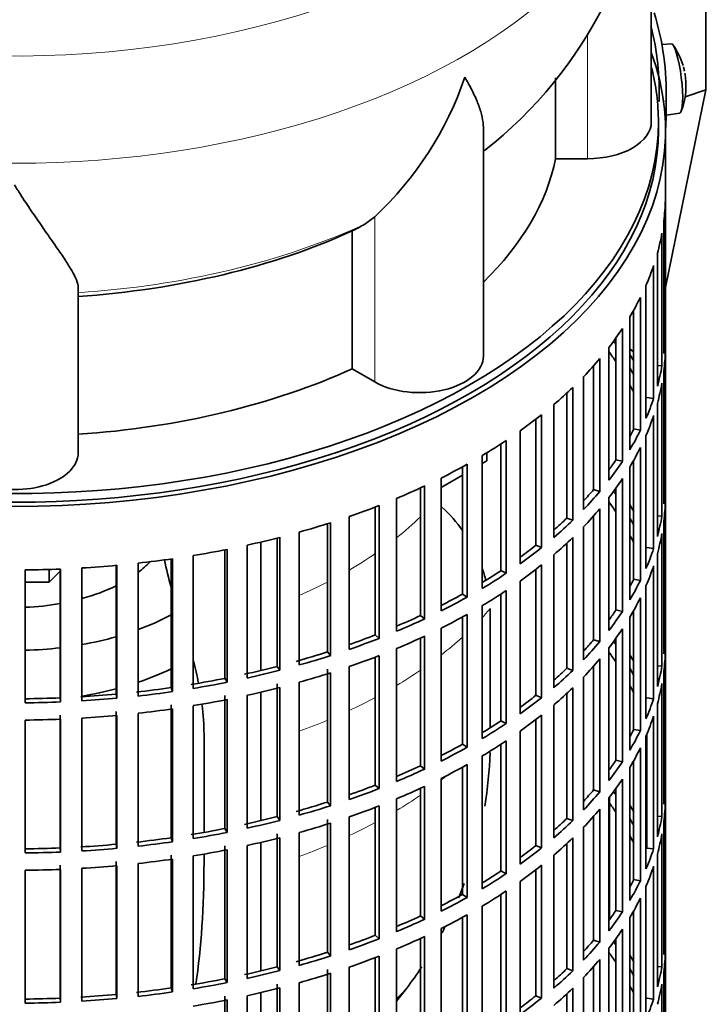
# Model space of a CAD drawing. Header units: millimetres. Extents: x 166 to 773, y -4101 to 2521.
# Tile 4 of 30: x 676 to 773, y -3991 to -3852. Entities that reach past the tile are written whole.
import ezdxf

# ---------------------------------------------------------------- set-up
doc = ezdxf.new("R2010")
doc.units = ezdxf.units.MM
for name, color, linetype in [('M5X8_UNI7687', 7, 'Continuous'), ('VSI134_DIFFUSORE', 7, 'Continuous'), ('VSI134_FILTRO_A', 7, 'Continuous'), ('VSI134_GIUNTO_8×', 7, 'Continuous'), ('VSI134_SUPPORTO_', 7, 'Continuous'), ('VSI134_TERMINALE', 7, 'Continuous')]:
    doc.layers.add(name, color=color, linetype=linetype)

# ---------------------------------------------------------------- blocks, each defined once
blk = doc.blocks.new('SE4')
at = {"layer": 'M5X8_UNI7687', "color": 7, "linetype": 'Continuous', "lineweight": 35}
for p, q in [((768.38, -3855.16), (767.08, -3855.28)), ((767.65, -3865.24), (769.58, -3864.95))]:
    blk.add_line(p, q, dxfattribs=at)
for centre, radius, start, end in [((760.47, -3861.1), 10, 16.6957, 35.0127), ((760.47, -3861.1), 10, 11.8797, 13.5278), ((1136.57, -3804.54), 370.34, 188.5064, 188.6141), ((760.47, -3861.1), 10, 338.98, 357.2751)]:
    blk.add_arc(centre, radius, start, end, dxfattribs=at)
for centre, major_axis, ratio, start_param, end_param in [((768.98, -3860.05), (0.6, -4.89), 0.169759, 0.004788, 3.136805), ((760.45, -3861.01), (-9.78, -2.08), 0.810411, 3.163117, 3.206609), ((760.48, -3861.22), (-9.94, -1.06), 0.589949, 3.053564, 3.168123), ((761.99, -3859.1), (7.36, -5.62), 0.747167, 0.443437, 0.593129)]:
    blk.add_ellipse(centre, major_axis=major_axis, ratio=ratio, start_param=start_param, end_param=end_param, dxfattribs=at)
at = {"layer": 'VSI134_DIFFUSORE', "color": 7, "linetype": 'Continuous', "lineweight": 35}
for p, q in [((765.57, -3866.21), (765.57, -3823.15)), ((752.04, -3859.98), (752.04, -3871.41)), ((741.84, -3899.28), (741.84, -3866.99)), ((752.04, -3871.41), (756.57, -3871.41)), ((726.48, -3879.61), (725.06, -3880.66)), ((723.28, -3881.63), (723.28, -3901.1)), ((684.57, -3912.98), (684.57, -3889.63)), ((723.28, -3901.1), (726.48, -3902.95))]:
    blk.add_line(p, q, dxfattribs=at)
at = {"layer": 'VSI134_DIFFUSORE', "color": 4, "linetype": 'Continuous', "lineweight": 9}
for p, q in [((756.57, -3871.41), (756.57, -3853.67)), ((726.48, -3902.95), (726.48, -3879.61))]:
    blk.add_line(p, q, dxfattribs=at)
at = {"layer": 'VSI134_DIFFUSORE', "color": 7, "linetype": 'Continuous', "lineweight": 35}
for centre, radius, start, end in [((704.24, -3822.03), 61.25, 308.0561, 358.9367), ((693.98, -3844.65), 47.73, 312.9143, 341.3628), ((717.15, -3868.26), 14.7, 294.6434, 302.5491)]:
    blk.add_arc(centre, radius, start, end, dxfattribs=at)
at = {"layer": 'VSI134_DIFFUSORE', "color": 4, "linetype": 'Continuous', "lineweight": 9}
for centre, major_axis, start_param, end_param in [((675.57, -3807.44), (85.67, 0), 2.810229, 6.283185), ((675.57, -3820.19), (-89.83, 0), 0, 3.208497), ((675.57, -3844.74), (79.5, 0), 4.82584, 5.384336)]:
    blk.add_ellipse(centre, major_axis=major_axis, ratio=0.57735, start_param=start_param, end_param=end_param, dxfattribs=at)
at = {"layer": 'VSI134_DIFFUSORE', "color": 7, "linetype": 'Continuous', "lineweight": 35}
for centre, major_axis, start_param, end_param in [((756.57, -3866.21), (-9, 0), 1.570796, 3.141593), ((675.57, -3866.21), (77, 0), 5.749077, 6.166034), ((675.57, -3846.73), (77, 0), 4.82954, 5.380636), ((732.84, -3899.28), (-9, 0), 0.785398, 3.141593), ((675.57, -3866.21), (77, 0), 4.82954, 5.380636), ((675.57, -3912.98), (-9, 0), 0, 3.141593)]:
    blk.add_ellipse(centre, major_axis=major_axis, ratio=0.57735, start_param=start_param, end_param=end_param, dxfattribs=at)
for points, knots in [([(741.84, -3867.09), (741.84, -3866.95), (741.83, -3866.82), (741.79, -3866.18), (741.7, -3865.66), (741.43, -3864.6), (741.25, -3864.05), (740.8, -3862.93), (740.53, -3862.35), (740.08, -3861.45), (739.92, -3861.15), (739.66, -3860.69), (739.57, -3860.53), (739.39, -3860.22), (739.3, -3860.06), (739.21, -3859.9)], [0.4658143, 0.4658143, 0.4658143, 0.4658143, 0.5, 0.5, 0.625, 0.625, 0.75, 0.75, 0.875, 0.875, 0.9375, 0.9375, 0.96875, 0.96875, 1, 1, 1, 1]), ([(684.57, -3889.63), (684.57, -3889.31), (684.48, -3888.95), (684.16, -3888.15), (683.94, -3887.71), (683.53, -3886.99), (683.38, -3886.74), (683.06, -3886.23), (682.89, -3885.96), (682.35, -3885.14), (681.95, -3884.56), (681.1, -3883.34), (680.65, -3882.7), (679.71, -3881.35), (679.21, -3880.63), (678.2, -3879.16), (677.68, -3878.39), (676.89, -3877.2), (676.63, -3876.79), (676.23, -3876.17), (676.1, -3875.97), (675.83, -3875.55), (675.7, -3875.33), (675.57, -3875.12)], [0, 0, 0, 0, 0.125, 0.125, 0.25, 0.25, 0.3125, 0.3125, 0.375, 0.375, 0.5, 0.5, 0.625, 0.625, 0.75, 0.75, 0.875, 0.875, 0.9375, 0.9375, 0.96875, 0.96875, 1, 1, 1, 1])]:
    blk.add_open_spline(points, degree=3, knots=knots, dxfattribs=at)
at = {"layer": 'VSI134_FILTRO_A', "color": 7, "linetype": 'Continuous', "lineweight": 35}
for p, q in [((767.57, -4031.55), (767.57, -3867.43)), ((767.55, -3877.29), (767.55, -3896.07)), ((767.34, -3880.17), (767.34, -3898.95)), ((767.07, -3881.92), (767.07, -3900.69)), ((766.42, -3884.78), (766.42, -3903.56)), ((765.89, -3886.5), (765.89, -3905.28)), ((764.81, -3889.32), (764.81, -3908.1)), ((764.03, -3891.01), (764.03, -3909.79)), ((763.07, -3892.81), (763.07, -3909.61)), ((762.52, -3893.76), (762.52, -3912.54)), ((761.49, -3895.4), (761.49, -3914.18)), ((767.34, -3896.06), (767.55, -3896.07)), ((760.56, -3896.74), (760.56, -3913.96)), ((759.57, -3898.07), (759.57, -3916.85)), ((767.55, -3898.52), (767.55, -3917.3)), ((758.29, -3899.65), (758.29, -3918.43)), ((766.42, -3900.65), (767.07, -3900.69)), ((757.41, -3900.68), (757.41, -3918.17)), ((767.34, -3901.4), (767.34, -3920.18)), ((755.99, -3902.21), (755.99, -3920.99)), ((767.07, -3903.14), (767.07, -3921.92)), ((753.63, -3904.52), (753.63, -3922.2)), ((754.47, -3903.73), (754.47, -3922.51)), ((751.79, -3906.16), (751.79, -3924.94)), ((764.92, -3905.15), (765.89, -3905.28)), ((766.42, -3906.01), (766.42, -3924.79)), ((750.05, -3907.59), (750.05, -3926.37)), ((749.26, -3908.22), (749.26, -3926.02)), ((765.89, -3907.73), (765.89, -3926.51)), ((747.01, -3909.88), (747.01, -3928.66)), ((763.07, -3909.61), (764.03, -3909.79)), ((744.32, -3911.71), (744.32, -3929.61)), ((745.06, -3911.22), (745.06, -3930)), ((764.81, -3910.55), (764.81, -3929.33)), ((764.03, -3912.23), (764.03, -3931.01)), ((741.68, -3913.35), (741.68, -3932.13)), ((760.56, -3913.96), (761.49, -3914.18)), ((763.07, -3914.04), (763.07, -3930.84)), ((738.86, -3914.96), (738.86, -3932.94)), ((739.54, -3914.59), (739.54, -3933.37)), ((762.52, -3914.99), (762.52, -3933.77)), ((735.85, -3916.54), (735.85, -3935.32)), ((761.49, -3916.63), (761.49, -3935.41)), ((767.34, -3917.29), (767.55, -3917.3)), ((732.93, -3917.94), (732.93, -3935.98)), ((733.53, -3917.66), (733.53, -3936.44)), ((757.41, -3918.17), (758.29, -3918.43)), ((760.56, -3917.97), (760.56, -3935.19)), ((729.57, -3919.42), (729.57, -3938.2)), ((759.57, -3919.3), (759.57, -3938.08)), ((767.55, -3919.75), (767.55, -3938.53)), ((726.55, -3920.63), (726.55, -3938.71)), ((727.09, -3920.42), (727.09, -3939.2)), ((758.29, -3920.88), (758.29, -3939.66)), ((720.25, -3922.85), (720.25, -3941.63)), ((722.87, -3921.97), (722.87, -3940.75)), ((753.63, -3922.2), (754.47, -3922.51)), ((757.41, -3921.91), (757.41, -3939.39)), ((766.42, -3921.87), (767.07, -3921.92)), ((767.34, -3922.63), (767.34, -3941.41)), ((715.81, -3924.18), (715.81, -3942.96)), ((719.79, -3922.99), (719.79, -3941.11)), ((755.99, -3923.44), (755.99, -3942.22)), ((712.69, -3925.02), (712.69, -3943.16)), ((713.07, -3924.92), (713.07, -3943.7)), ((754.47, -3924.96), (754.47, -3943.74)), ((767.07, -3924.37), (767.07, -3943.15)), ((705.3, -3926.68), (705.3, -3944.85)), ((705.6, -3926.62), (705.6, -3945.4)), ((708.45, -3926.02), (708.45, -3944.8)), ((749.26, -3926.02), (750.05, -3926.37)), ((753.63, -3925.75), (753.63, -3943.43)), ((764.92, -3926.38), (765.89, -3926.51)), ((697.69, -3927.97), (697.69, -3946.16)), ((697.91, -3927.94), (697.91, -3946.72)), ((700.84, -3927.49), (700.84, -3946.27)), ((751.79, -3927.39), (751.79, -3946.17)), ((766.42, -3927.24), (766.42, -3946.01)), ((677.08, -3929.52), (677.08, -3948.3)), ((682.03, -3929.4), (682.03, -3947.6)), ((682.07, -3929.4), (682.07, -3948.18)), ((685.09, -3929.25), (685.09, -3948.03)), ((689.92, -3928.88), (689.92, -3947.08)), ((690.05, -3928.87), (690.05, -3947.65)), ((693.03, -3928.57), (693.03, -3947.35)), ((744.32, -3929.61), (745.06, -3930)), ((749.26, -3929.45), (749.26, -3947.25)), ((750.05, -3928.82), (750.05, -3947.6)), ((765.89, -3928.96), (765.89, -3947.74)), ((747.01, -3931.11), (747.01, -3949.89)), ((763.07, -3930.84), (764.03, -3931.01)), ((745.06, -3932.45), (745.06, -3951.23)), ((764.81, -3931.78), (764.81, -3950.55)), ((738.86, -3932.94), (739.54, -3933.37)), ((744.32, -3932.94), (744.32, -3950.84)), ((764.03, -3933.46), (764.03, -3952.24)), ((741.68, -3934.58), (741.68, -3953.36)), ((760.56, -3935.19), (761.49, -3935.41)), ((763.07, -3935.27), (763.07, -3952.07)), ((732.93, -3935.98), (733.53, -3936.44)), ((738.86, -3936.19), (738.86, -3954.17)), ((739.54, -3935.82), (739.54, -3954.6)), ((762.52, -3936.22), (762.52, -3955)), ((735.85, -3937.77), (735.85, -3956.55)), ((761.49, -3937.86), (761.49, -3956.64)), ((726.55, -3938.71), (727.09, -3939.2)), ((732.93, -3939.17), (732.93, -3957.21)), ((733.53, -3938.89), (733.53, -3957.67)), ((757.41, -3939.39), (758.29, -3939.66)), ((760.56, -3939.2), (760.56, -3956.42)), ((767.34, -3938.52), (767.55, -3938.53)), ((729.57, -3940.65), (729.57, -3959.43)), ((759.57, -3940.53), (759.57, -3959.31)), ((767.55, -3940.98), (767.55, -3959.76)), ((719.79, -3941.11), (720.25, -3941.63)), ((726.55, -3941.86), (726.55, -3959.94)), ((727.09, -3941.65), (727.09, -3960.43)), ((758.29, -3942.11), (758.29, -3960.89)), ((712.69, -3943.16), (713.07, -3943.7)), ((719.79, -3943.56), (719.79, -3962.34)), ((722.87, -3943.2), (722.87, -3961.98)), ((753.63, -3943.43), (754.47, -3943.74)), ((757.41, -3943.14), (757.41, -3960.62)), ((766.42, -3943.1), (767.07, -3943.15)), ((705.3, -3944.85), (705.6, -3945.4)), ((720.25, -3944.08), (720.25, -3962.86)), ((755.99, -3944.67), (755.99, -3963.45)), ((767.34, -3943.86), (767.34, -3962.64)), ((697.69, -3946.16), (697.91, -3946.72)), ((712.69, -3945.61), (712.69, -3964.39)), ((713.07, -3946.15), (713.07, -3964.93)), ((715.81, -3945.41), (715.81, -3964.19)), ((754.47, -3946.19), (754.47, -3964.96)), ((767.07, -3945.6), (767.07, -3964.38)), ((682.03, -3947.6), (682.07, -3948.18)), ((689.92, -3947.08), (690.05, -3947.65)), ((705.3, -3947.3), (705.3, -3966.08)), ((705.6, -3947.85), (705.6, -3966.63)), ((708.45, -3947.25), (708.45, -3966.03)), ((749.26, -3947.25), (750.05, -3947.6)), ((753.63, -3946.98), (753.63, -3964.65)), ((764.92, -3947.61), (765.89, -3947.74)), ((697.69, -3948.61), (697.69, -3967.39)), ((697.91, -3949.17), (697.91, -3967.95)), ((700.84, -3948.72), (700.84, -3967.5)), ((751.79, -3948.62), (751.79, -3967.4)), ((766.42, -3948.46), (766.42, -3967.24)), ((677.08, -3950.75), (677.08, -3969.53)), ((682.03, -3950.05), (682.03, -3968.83)), ((682.07, -3950.63), (682.07, -3969.41)), ((685.09, -3950.48), (685.09, -3969.25)), ((689.92, -3949.53), (689.92, -3968.31)), ((690.05, -3950.1), (690.05, -3968.88)), ((693.03, -3949.8), (693.03, -3968.57)), ((749.26, -3950.67), (749.26, -3968.48)), ((750.05, -3950.05), (750.05, -3968.83)), ((765.89, -3950.19), (765.89, -3968.97)), ((744.32, -3950.84), (745.06, -3951.23)), ((763.07, -3952.07), (764.03, -3952.24)), ((747.01, -3952.34), (747.01, -3971.12)), ((764.81, -3953), (764.81, -3971.78)), ((764.92, -3952.76), (764.92, -3968.84)), ((738.86, -3954.17), (739.54, -3954.6)), ((744.32, -3954.17), (744.32, -3972.07)), ((745.06, -3953.68), (745.06, -3972.46)), ((764.03, -3954.69), (764.03, -3973.47)), ((741.68, -3955.81), (741.68, -3974.59)), ((732.93, -3957.21), (733.53, -3957.67)), ((738.86, -3957.42), (738.86, -3975.4)), ((739.54, -3957.05), (739.54, -3975.82)), ((760.56, -3956.42), (761.49, -3956.64)), ((762.52, -3957.45), (762.52, -3976.23)), ((763.07, -3956.5), (763.07, -3973.3)), ((735.85, -3959), (735.85, -3977.78)), ((761.49, -3959.09), (761.49, -3977.87)), ((726.55, -3959.94), (727.09, -3960.43)), ((732.93, -3960.4), (732.93, -3978.44)), ((733.53, -3960.12), (733.53, -3978.9)), ((760.56, -3960.43), (760.56, -3977.65)), ((767.34, -3959.75), (767.55, -3959.76)), ((729.57, -3961.88), (729.57, -3980.66)), ((757.41, -3960.62), (758.29, -3960.89)), ((759.57, -3961.76), (759.57, -3980.53)), ((719.79, -3962.34), (720.25, -3962.86)), ((726.55, -3963.09), (726.55, -3981.17)), ((727.09, -3962.88), (727.09, -3981.66)), ((767.55, -3962.21), (767.55, -3980.98)), ((712.69, -3964.39), (713.07, -3964.93)), ((722.87, -3964.43), (722.87, -3983.21)), ((753.63, -3964.65), (754.47, -3964.96)), ((757.41, -3964.36), (757.41, -3981.85)), ((758.29, -3963.34), (758.29, -3982.12)), ((766.42, -3964.33), (767.07, -3964.38)), ((719.79, -3964.79), (719.79, -3983.57)), ((720.25, -3965.3), (720.25, -3984.08)), ((755.99, -3965.9), (755.99, -3984.68)), ((767.34, -3965.09), (767.34, -3983.87)), ((697.69, -3967.39), (697.91, -3967.95)), ((705.3, -3966.08), (705.6, -3966.63)), ((712.69, -3966.84), (712.69, -3985.62)), ((713.07, -3967.38), (713.07, -3986.16)), ((715.81, -3966.64), (715.81, -3985.42)), ((754.47, -3967.41), (754.47, -3986.19)), ((767.07, -3966.83), (767.07, -3985.61)), ((682.03, -3968.83), (682.07, -3969.41)), ((689.92, -3968.31), (690.05, -3968.88)), ((705.3, -3968.53), (705.3, -3987.31)), ((708.45, -3968.48), (708.45, -3987.26)), ((749.26, -3968.48), (750.05, -3968.83)), ((753.63, -3968.21), (753.63, -3985.88)), ((764.92, -3968.84), (765.89, -3968.97)), ((697.69, -3969.84), (697.69, -3988.61)), ((700.84, -3969.95), (700.84, -3988.73)), ((705.6, -3969.08), (705.6, -3987.86)), ((751.79, -3969.85), (751.79, -3988.63)), ((766.42, -3969.69), (766.42, -3988.47)), ((682.03, -3971.28), (682.03, -3990.06)), ((689.92, -3970.76), (689.92, -3989.53)), ((690.05, -3971.33), (690.05, -3990.11)), ((693.03, -3971.02), (693.03, -3989.8)), ((697.91, -3970.4), (697.91, -3989.18)), ((750.05, -3971.28), (750.05, -3990.06)), ((765.89, -3971.41), (765.89, -3990.19)), ((677.08, -3971.98), (677.08, -3990.76)), ((682.07, -3971.86), (682.07, -3990.64)), ((685.09, -3971.7), (685.09, -3990.48)), ((744.32, -3972.07), (745.06, -3972.46)), ((749.26, -3971.9), (749.26, -3989.71)), ((747.01, -3973.57), (747.01, -3992.35)), ((763.07, -3973.3), (764.03, -3973.47)), ((764.81, -3974.23), (764.81, -3993.01)), ((738.86, -3975.4), (739.54, -3975.82)), ((744.32, -3975.39), (744.32, -3993.3)), ((745.06, -3974.91), (745.06, -3993.69)), ((741.68, -3977.04), (741.68, -3995.82)), ((764.03, -3975.92), (764.03, -3994.7)), ((732.93, -3978.44), (733.53, -3978.9)), ((739.54, -3978.27), (739.54, -3997.05)), ((760.56, -3977.65), (761.49, -3977.87)), ((763.07, -3977.73), (763.07, -3994.53)), ((738.86, -3978.65), (738.86, -3996.63)), ((762.52, -3978.67), (762.52, -3997.45)), ((726.55, -3981.17), (727.09, -3981.66)), ((733.53, -3981.35), (733.53, -4000.13)), ((735.85, -3980.22), (735.85, -3999)), ((761.49, -3980.32), (761.49, -3999.1)), ((767.34, -3980.98), (767.55, -3980.98)), ((732.93, -3981.63), (732.93, -3999.67)), ((757.41, -3981.85), (758.29, -3982.12)), ((760.56, -3981.66), (760.56, -3998.88)), ((719.79, -3983.57), (720.25, -3984.08)), ((727.09, -3984.11), (727.09, -4002.89)), ((729.57, -3983.11), (729.57, -4001.89)), ((759.57, -3982.98), (759.57, -4001.76)), ((767.55, -3983.43), (767.55, -4002.21)), ((726.55, -3984.32), (726.55, -4002.4)), ((758.29, -3984.57), (758.29, -4003.35)), ((712.69, -3985.62), (713.07, -3986.16)), ((719.79, -3986.02), (719.79, -4004.8)), ((720.25, -3986.53), (720.25, -4005.31)), ((722.87, -3985.66), (722.87, -4004.44)), ((753.63, -3985.88), (754.47, -3986.19)), ((757.41, -3985.59), (757.41, -4003.08)), ((766.42, -3985.56), (767.07, -3985.61)), ((767.34, -3986.32), (767.34, -4005.1)), ((705.3, -3987.31), (705.6, -3987.86)), ((712.69, -3988.07), (712.69, -4006.85)), ((715.81, -3987.87), (715.81, -4006.65)), ((755.99, -3987.13), (755.99, -4005.91)), ((767.07, -3988.06), (767.07, -4006.84)), ((689.92, -3989.53), (690.05, -3990.11)), ((697.69, -3988.61), (697.91, -3989.18)), ((708.45, -3989.71), (708.45, -4008.49)), ((713.07, -3988.61), (713.07, -4007.38)), ((749.26, -3989.71), (750.05, -3990.06)), ((753.63, -3989.44), (753.63, -4007.11)), ((754.47, -3988.64), (754.47, -4007.42)), ((682.03, -3990.06), (682.07, -3990.64)), ((705.3, -3989.76), (705.3, -4008.54)), ((705.6, -3990.31), (705.6, -4009.09)), ((764.92, -3990.07), (765.89, -3990.19))]:
    blk.add_line(p, q, dxfattribs=at)
for centre, major_axis, start_param, end_param in [((675.57, -3867.43), (-92, 0), -0.208894, 3.350487), ((675.57, -3867.43), (-91, 0), 0, 3.141593), ((675.57, -3876.42), (92, 0), 6.212375, 6.266729), ((675.57, -3876.42), (92, 0), -0.158077, -0.103722), ((675.57, -3876.42), (92, 0), -0.245343, -0.190989), ((675.57, -3876.42), (92, 0), -0.33261, -0.278255), ((675.57, -3876.42), (92, 0), -0.419876, -0.365522), ((675.57, -3895.2), (92, 0), 6.212375, 6.266729), ((675.57, -3916.42), (91, 0), 0.365223, 0.374965), ((675.57, -3918.87), (91, 0), 0.365223, 0.394539), ((675.57, -3916.42), (92, 0), 0.313806, 0.33261), ((675.57, -3897.64), (92, 0), 6.212375, 6.266729), ((675.57, -3876.42), (92, 0), -0.507143, -0.452788), ((675.57, -3916.42), (91, 0), 0.277957, 0.299174), ((675.57, -3895.2), (92, 0), -0.158077, -0.103722), ((675.57, -3918.87), (91, 0), 0.277957, 0.299174), ((675.57, -3897.64), (92, 0), -0.158077, -0.103722), ((675.57, -3876.42), (92, 0), -0.594409, -0.540055), ((675.57, -3895.2), (92, 0), -0.245343, -0.190989), ((675.57, -3876.42), (92, 0), -0.681676, -0.627321), ((675.57, -3897.64), (92, 0), -0.245343, -0.190989), ((675.57, -3895.2), (91, 0), -0.299174, -0.277957), ((675.57, -3895.2), (92, 0), -0.33261, -0.278255), ((675.57, -3876.42), (92, 0), -0.768942, -0.714588), ((675.57, -3897.64), (92, 0), -0.33261, -0.278255), ((675.57, -3895.2), (91, 0), -0.394539, -0.365223), ((675.57, -3895.2), (92, 0), -0.419876, -0.365522), ((675.57, -3876.42), (92, 0), -0.856209, -0.801854), ((675.57, -3897.64), (92, 0), -0.419876, -0.365522), ((675.57, -3916.42), (92, 0), 6.212375, 6.266729), ((675.57, -3876.42), (92, 0), -0.943475, -0.889121), ((675.57, -3895.2), (91, 0), -0.486998, -0.45249), ((675.57, -3895.2), (92, 0), -0.507143, -0.452788), ((675.57, -3937.65), (91, 0), 0.365223, 0.374965), ((675.57, -3940.1), (91, 0), 0.365223, 0.394539), ((675.57, -3918.87), (92, 0), 6.212375, 6.266729), ((675.57, -3876.42), (92, 0), -1.030742, -0.976387), ((675.57, -3897.64), (92, 0), -0.507143, -0.452788), ((675.57, -3937.65), (92, 0), 0.313806, 0.33261), ((675.57, -3876.42), (92, 0), -1.118008, -1.063654), ((675.57, -3895.2), (91, 0), -0.577951, -0.539756), ((675.57, -3895.2), (92, 0), -0.594409, -0.540055), ((675.57, -3937.65), (91, 0), 0.277957, 0.299174), ((675.57, -3916.42), (92, 0), -0.158077, -0.103722), ((675.57, -3876.42), (92, 0), -1.205275, -1.15092), ((675.57, -3897.64), (92, 0), -0.594409, -0.540055), ((675.57, -3940.1), (91, 0), 0.277957, 0.299174), ((675.57, -3918.87), (92, 0), -0.158077, -0.103722), ((675.57, -3876.42), (92, 0), -1.292541, -1.238186), ((675.57, -3895.2), (91, 0), -0.668018, -0.627022), ((675.57, -3895.2), (92, 0), -0.681676, -0.627321), ((675.57, -3916.42), (92, 0), -0.245343, -0.190989), ((675.57, -3876.42), (92, 0), -1.379807, -1.325453), ((675.57, -3876.42), (92, 0), 4.728845, 4.783199), ((675.57, -3876.42), (92, 0), -1.467074, -1.412719), ((675.57, -3895.2), (91, 0), -0.757518, -0.714289), ((675.57, -3897.64), (92, 0), -0.681676, -0.627321), ((675.57, -3918.87), (92, 0), -0.245343, -0.190989), ((675.57, -3895.2), (92, 0), -0.768942, -0.714588), ((675.57, -3916.42), (91, 0), -0.299174, -0.277957), ((675.57, -3916.42), (92, 0), -0.33261, -0.278255), ((675.57, -3897.64), (92, 0), -0.768942, -0.714588), ((675.57, -3895.2), (91, 0), -0.846635, -0.801555), ((675.57, -3895.2), (92, 0), -0.856209, -0.801854), ((675.57, -3918.87), (92, 0), -0.33261, -0.278255), ((675.57, -3916.42), (91, 0), -0.394539, -0.365223), ((675.57, -3916.42), (92, 0), -0.419876, -0.365522), ((675.57, -3895.2), (91, 0), -0.935485, -0.888822), ((675.57, -3895.2), (92, 0), -0.943475, -0.889121), ((675.57, -3897.64), (92, 0), -0.856209, -0.801854), ((675.57, -3918.87), (92, 0), -0.419876, -0.365522), ((675.57, -3895.2), (91, 0), -1.024141, -0.976088), ((675.57, -3895.2), (92, 0), -1.030742, -0.976387), ((675.57, -3897.64), (92, 0), -0.943475, -0.889121), ((675.57, -3916.42), (91, 0), -0.486998, -0.45249), ((675.57, -3937.65), (92, 0), 6.212375, 6.266729), ((675.57, -3916.42), (92, 0), -0.507143, -0.452788), ((675.57, -3958.88), (91, 0), 0.365223, 0.374965), ((675.57, -3940.1), (92, 0), 6.212375, 6.266729), ((675.57, -3895.2), (91, 0), -1.118307, -1.063355), ((675.57, -3895.2), (92, 0), -1.118008, -1.063654), ((675.57, -3897.64), (92, 0), -1.030742, -0.976387), ((675.57, -3918.87), (92, 0), -0.507143, -0.452788), ((675.57, -3961.33), (91, 0), 0.365223, 0.394539), ((675.57, -3958.88), (92, 0), 0.313806, 0.33261), ((675.57, -3895.2), (91, 0), -1.205573, -1.150621), ((675.57, -3895.2), (92, 0), -1.205275, -1.15092), ((675.57, -3916.42), (91, 0), -0.577951, -0.539756), ((675.57, -3916.42), (92, 0), -0.594409, -0.540055), ((675.57, -3958.88), (91, 0), 0.277957, 0.299174), ((675.57, -3937.65), (92, 0), -0.158077, -0.103722), ((675.57, -3895.2), (91, 0), -1.29284, -1.237888), ((675.57, -3897.64), (92, 0), -1.118008, -1.063654), ((675.57, -3895.2), (91, 0), -1.380106, -1.325154), ((675.57, -3895.2), (92, 0), -1.292541, -1.238186), ((675.57, -3897.64), (92, 0), -1.205275, -1.15092), ((675.57, -3918.87), (92, 0), -0.594409, -0.540055), ((675.57, -3961.33), (91, 0), 0.277957, 0.299174), ((675.57, -3940.1), (92, 0), -0.158077, -0.103722), ((675.57, -3895.2), (91, 0), 4.728546, 4.783498), ((675.57, -3895.2), (91, 0), -1.467373, -1.412421), ((675.57, -3895.2), (92, 0), -1.467074, -1.412719), ((675.57, -3895.2), (92, 0), -1.379807, -1.325453), ((675.57, -3897.64), (92, 0), -1.292541, -1.238186), ((675.57, -3916.42), (91, 0), -0.668018, -0.627022), ((675.57, -3916.42), (92, 0), -0.681676, -0.627321), ((675.57, -3937.65), (92, 0), -0.245343, -0.190989), ((675.57, -3895.2), (92, 0), 4.728845, 4.783199), ((675.57, -3897.64), (92, 0), -1.379807, -1.325453), ((675.57, -3897.64), (92, 0), 4.728845, 4.783199), ((675.57, -3897.64), (92, 0), -1.467074, -1.412719), ((675.57, -3918.87), (92, 0), -0.681676, -0.627321), ((675.57, -3940.1), (92, 0), -0.245343, -0.190989), ((675.57, -3916.42), (91, 0), -0.757518, -0.714289), ((675.57, -3916.42), (92, 0), -0.768942, -0.714588), ((675.57, -3937.65), (91, 0), -0.299174, -0.277957), ((675.57, -3937.65), (92, 0), -0.33261, -0.278255), ((675.57, -3916.42), (91, 0), -0.846635, -0.801555), ((675.57, -3916.42), (92, 0), -0.856209, -0.801854), ((675.57, -3918.87), (92, 0), -0.768942, -0.714588), ((675.57, -3940.1), (92, 0), -0.33261, -0.278255), ((675.57, -3916.42), (91, 0), -0.935485, -0.888822), ((675.57, -3916.42), (92, 0), -0.943475, -0.889121), ((675.57, -3918.87), (92, 0), -0.856209, -0.801854), ((675.57, -3937.65), (91, 0), -0.394539, -0.365223), ((675.57, -3937.65), (92, 0), -0.419876, -0.365522), ((675.57, -3940.1), (92, 0), -0.419876, -0.365522), ((675.57, -3916.42), (91, 0), -1.024141, -0.976088), ((675.57, -3916.42), (92, 0), -1.030742, -0.976387), ((675.57, -3918.87), (92, 0), -0.943475, -0.889121), ((675.57, -3958.88), (92, 0), 6.212375, 6.266729), ((675.57, -3937.65), (91, 0), -0.486998, -0.45249), ((675.57, -3937.65), (92, 0), -0.507143, -0.452788), ((675.57, -3980.11), (91, 0), 0.365223, 0.374965), ((675.57, -3916.42), (91, 0), -1.118307, -1.063355), ((675.57, -3916.42), (92, 0), -1.118008, -1.063654), ((675.57, -3918.87), (92, 0), -1.030742, -0.976387), ((675.57, -3982.56), (91, 0), 0.365223, 0.394539), ((675.57, -3980.11), (92, 0), 0.313806, 0.33261), ((675.57, -3961.33), (92, 0), 6.212375, 6.266729), ((675.57, -3916.42), (91, 0), -1.205573, -1.150621), ((675.57, -3937.65), (91, 0), -0.577951, -0.539756), ((675.57, -3940.1), (92, 0), -0.507143, -0.452788), ((675.57, -3980.11), (91, 0), 0.277957, 0.299174), ((675.57, -3958.88), (92, 0), -0.158077, -0.103722), ((675.57, -3916.42), (92, 0), -1.205275, -1.15092), ((675.57, -3918.87), (92, 0), -1.118008, -1.063654), ((675.57, -3937.65), (92, 0), -0.594409, -0.540055), ((675.57, -3916.42), (91, 0), -1.380106, -1.325154), ((675.57, -3916.42), (91, 0), -1.29284, -1.237888), ((675.57, -3916.42), (92, 0), -1.292541, -1.238186), ((675.57, -3918.87), (92, 0), -1.205275, -1.15092), ((675.57, -3940.1), (92, 0), -0.594409, -0.540055), ((675.57, -3982.56), (91, 0), 0.277957, 0.299174), ((675.57, -3961.33), (92, 0), -0.158077, -0.103722), ((675.57, -3916.42), (91, 0), 4.728546, 4.783498), ((675.57, -3916.42), (91, 0), -1.467373, -1.412421), ((675.57, -3916.42), (92, 0), -1.379807, -1.325453), ((675.57, -3937.65), (91, 0), -0.668018, -0.627022), ((675.57, -3937.65), (92, 0), -0.681676, -0.627321), ((675.57, -3916.42), (92, 0), 4.728845, 4.783199), ((675.57, -3916.42), (92, 0), -1.467074, -1.412719), ((675.57, -3918.87), (92, 0), -1.292541, -1.238186), ((675.57, -3958.88), (92, 0), -0.245343, -0.190989), ((675.57, -3918.87), (92, 0), -1.467074, -1.412719), ((675.57, -3918.87), (92, 0), -1.379807, -1.325453), ((675.57, -3940.1), (92, 0), -0.681676, -0.627321), ((675.57, -3961.33), (92, 0), -0.245343, -0.190989), ((675.57, -3918.87), (92, 0), 4.728845, 4.783199), ((675.57, -3937.65), (91, 0), -0.757518, -0.714289), ((675.57, -3937.65), (92, 0), -0.768942, -0.714588), ((675.57, -3958.88), (91, 0), -0.299174, -0.277957), ((675.57, -3958.88), (92, 0), -0.33261, -0.278255), ((675.57, -3937.65), (91, 0), -0.846635, -0.801555), ((675.57, -3940.1), (92, 0), -0.768942, -0.714588), ((675.57, -3937.65), (92, 0), -0.856209, -0.801854), ((675.57, -3961.33), (92, 0), -0.33261, -0.278255), ((675.57, -3937.65), (91, 0), -0.935485, -0.888822), ((675.57, -3940.1), (92, 0), -0.856209, -0.801854), ((675.57, -3958.88), (91, 0), -0.394539, -0.365223), ((675.57, -3958.88), (92, 0), -0.419876, -0.365522), ((675.57, -3937.65), (92, 0), -0.943475, -0.889121), ((675.57, -3937.65), (91, 0), -1.024141, -0.976088), ((675.57, -3940.1), (92, 0), -0.943475, -0.889121), ((675.57, -3961.33), (92, 0), -0.419876, -0.365522), ((675.57, -3980.11), (92, 0), 6.212375, 6.266729), ((675.57, -3937.65), (92, 0), -1.030742, -0.976387), ((675.57, -3958.88), (91, 0), -0.486998, -0.45249), ((675.57, -3958.88), (92, 0), -0.507143, -0.452788), ((675.57, -4001.34), (91, 0), 0.365223, 0.374965), ((675.57, -3937.65), (91, 0), -1.118307, -1.063355), ((675.57, -3937.65), (92, 0), -1.118008, -1.063654), ((675.57, -3940.1), (92, 0), -1.030742, -0.976387), ((675.57, -4003.79), (91, 0), 0.365223, 0.394539), ((675.57, -4001.34), (92, 0), 0.313806, 0.33261), ((675.57, -3982.56), (92, 0), 6.212375, 6.266729), ((675.57, -3961.33), (92, 0), -0.507143, -0.452788), ((675.57, -3937.65), (91, 0), -1.205573, -1.150621), ((675.57, -3937.65), (92, 0), -1.205275, -1.15092), ((675.57, -3940.1), (92, 0), -1.118008, -1.063654), ((675.57, -3958.88), (91, 0), -0.577951, -0.539756), ((675.57, -3958.88), (92, 0), -0.594409, -0.540055), ((675.57, -4001.34), (91, 0), 0.277957, 0.299174), ((675.57, -3980.11), (92, 0), -0.158077, -0.103722), ((675.57, -3937.65), (91, 0), -1.29284, -1.237888), ((675.57, -3937.65), (92, 0), -1.292541, -1.238186), ((675.57, -4003.79), (91, 0), 0.277957, 0.299174), ((675.57, -3982.56), (92, 0), -0.158077, -0.103722), ((675.57, -3937.65), (91, 0), -1.467373, -1.412421), ((675.57, -3937.65), (91, 0), -1.380106, -1.325154), ((675.57, -3937.65), (92, 0), -1.379807, -1.325453), ((675.57, -3940.1), (92, 0), -1.205275, -1.15092), ((675.57, -3958.88), (91, 0), -0.668018, -0.627022), ((675.57, -3961.33), (92, 0), -0.594409, -0.540055), ((675.57, -3937.65), (91, 0), 4.728546, 4.783498), ((675.57, -3937.65), (92, 0), 4.728845, 4.783199), ((675.57, -3937.65), (92, 0), -1.467074, -1.412719), ((675.57, -3940.1), (92, 0), -1.292541, -1.238186), ((675.57, -3958.88), (92, 0), -0.681676, -0.627321), ((675.57, -3980.11), (92, 0), -0.245343, -0.190989)]:
    blk.add_ellipse(centre, major_axis=major_axis, ratio=0.57735, start_param=start_param, end_param=end_param, dxfattribs=at)
at = {"layer": 'VSI134_GIUNTO_8×', "color": 7, "linetype": 'Continuous', "lineweight": 35}
for centre, major_axis, start_param, end_param in [((675.57, -3922.14), (-22, 0), -3.795301, -3.653859), ((675.57, -3922.14), (-22, 0), 2.018583, 2.287896), ((675.57, -3922.14), (-22, 0), 1.639664, 1.869086), ((675.57, -3922.14), (-32.5, 0), -4.14508, -3.963396), ((675.57, -3922.14), (-32.5, 0), -4.414934, -4.255007), ((675.57, -3922.14), (-32.5, 0), 1.617394, 1.771071), ((675.57, -3928.23), (-34.5, 0), -4.181601, -4.016029), ((675.57, -3928.23), (-34.5, 0), -4.432658, -4.283346)]:
    blk.add_ellipse(centre, major_axis=major_axis, ratio=0.57735, start_param=start_param, end_param=end_param, dxfattribs=at)
at = {"layer": 'VSI134_SUPPORTO_', "color": 7, "linetype": 'Continuous', "lineweight": 35}
for p, q in [((766.57, -3867.43), (766.57, -3866.21)), ((742.32, -3914.13), (742.32, -3912.97)), ((742.32, -3914.13), (741.68, -3914.5)), ((738.86, -3916.13), (735.85, -3917.87)), ((710.39, -3925.58), (710.39, -3943.73)), ((680.47, -3931.27), (680.47, -3929.46)), ((682.03, -3929.72), (680.47, -3931.27)), ((680.47, -3931.27), (677.08, -3931.27)), ((742.79, -3951.84), (742.79, -3935)), ((710.39, -3946.81), (710.39, -3964.96)), ((702.35, -3966.64), (702.35, -3952.76)), ((759.64, -3961.67), (759.64, -3978.99)), ((710.39, -3968.04), (710.39, -3986.19)), ((702.35, -3970.82), (702.35, -3969.69)), ((710.39, -3989.27), (710.39, -4007.42)), ((729.57, -3990.48), (731, -3988.64))]:
    blk.add_line(p, q, dxfattribs=at)
for centre, radius, start, end in [((721.92, -3936.13), 20.9, 35.4329, 47.7987), ((721.92, -3936.13), 20.9, 14.0259, 19.2298), ((684.59, -3953.51), 58.21, 350.6842, 358.1868), ((684.59, -3953.51), 58.21, 337.4118, 339.555), ((684.59, -3953.51), 58.21, 332.0207, 332.8941), ((684.59, -3953.51), 58.21, 322.877, 326.4969)]:
    blk.add_arc(centre, radius, start, end, dxfattribs=at)
for centre, major_axis, ratio, start_param, end_param in [((675.57, -3866.21), (91, 0), 0.57735, 2.993207, 6.283185), ((675.57, -3866.21), (91, 0), 0.57735, 0, 0.146471), ((707.71, -3926.97), (-8.14, 34.04), 0.31246, 1.529366, 1.643573), ((696.61, -3944.76), (3.49, -14.59), 0.31246, 1.44286, 1.661698), ((696.61, -3944.76), (3.49, -14.59), 0.31246, 0.917533, 1.237075), ((667.91, -3922.81), (20.93, -87.53), 0.31246, 0.65805, 0.917533)]:
    blk.add_ellipse(centre, major_axis=major_axis, ratio=ratio, start_param=start_param, end_param=end_param, dxfattribs=at)
at = {"layer": 'VSI134_SUPPORTO_', "color": 4, "linetype": 'Continuous', "lineweight": 9}
for centre, major_axis, start_param, end_param in [((675.57, -3902.49), (66.6, 0), -0.625209, -0.533057), ((675.57, -3902.49), (66.6, 0), -0.780897, -0.698932), ((675.57, -3902.49), (66.6, 0), -0.921885, -0.844673), ((675.57, -3915.8), (75, 0), -0.491682, -0.459415), ((675.57, -3915.8), (75, 0), -0.63707, -0.566131), ((675.57, -3915.8), (75, 0), -0.766956, -0.70007), ((675.57, -3915.8), (75, 0), -0.888301, -0.823319), ((675.57, -3915.8), (75, 0), -1.004352, -0.94022), ((675.57, -3933.48), (75, 0), -0.63707, -0.618187), ((675.57, -3933.48), (75, 0), -0.766956, -0.70007), ((675.57, -3933.48), (75, 0), -0.888301, -0.823319), ((675.57, -3933.48), (75, 0), -1.004352, -0.94022), ((675.57, -3972.26), (62.27, 0), -0.521266, -0.473078)]:
    blk.add_ellipse(centre, major_axis=major_axis, ratio=0.57735, start_param=start_param, end_param=end_param, dxfattribs=at)
at = {"layer": 'VSI134_TERMINALE', "color": 7, "linetype": 'Continuous', "lineweight": 35}
for p, q in [((773.28, -3834.12), (773.28, -3861.67)), ((767.57, -3889.6), (773.28, -3861.67)), ((770.35, -3862.65), (773.28, -3861.67)), ((767.67, -3863.25), (767.67, -3864.88)), ((763.07, -3898.69), (762.52, -3898.29))]:
    blk.add_line(p, q, dxfattribs=at)
at = {"layer": 'VSI134_TERMINALE', "color": 4, "linetype": 'Continuous', "lineweight": 9}
for p, q in [((767.28, -3863.28), (767.67, -3863.25)), ((767.67, -3864.88), (767.46, -3864.9))]:
    blk.add_line(p, q, dxfattribs=at)
at = {"layer": 'VSI134_TERMINALE', "color": 7, "linetype": 'Continuous', "lineweight": 35}
for centre, radius, start, end in [((729.05, -3862.12), 38.63, 358.3189, 17.0497), ((729.8, -3861.98), 36.9, 357.8966, 14.5372)]:
    blk.add_arc(centre, radius, start, end, dxfattribs=at)
blk.add_open_spline([(767.67, -3864.88), (767.67, -3865.37), (767.66, -3865.81), (767.63, -3866.42), (767.62, -3866.61), (767.61, -3866.87), (767.6, -3866.95), (767.59, -3867.03)], degree=3, knots=[0, 0, 0, 0, 0.125, 0.125, 0.1875, 0.1875, 0.2147272, 0.2147272, 0.2147272, 0.2147272], dxfattribs=at)

msp = doc.modelspace()

# ---------------------------------------------------------------- block references
msp.add_blockref('SE4', (0, 0))

doc.saveas('drawing.dxf')
